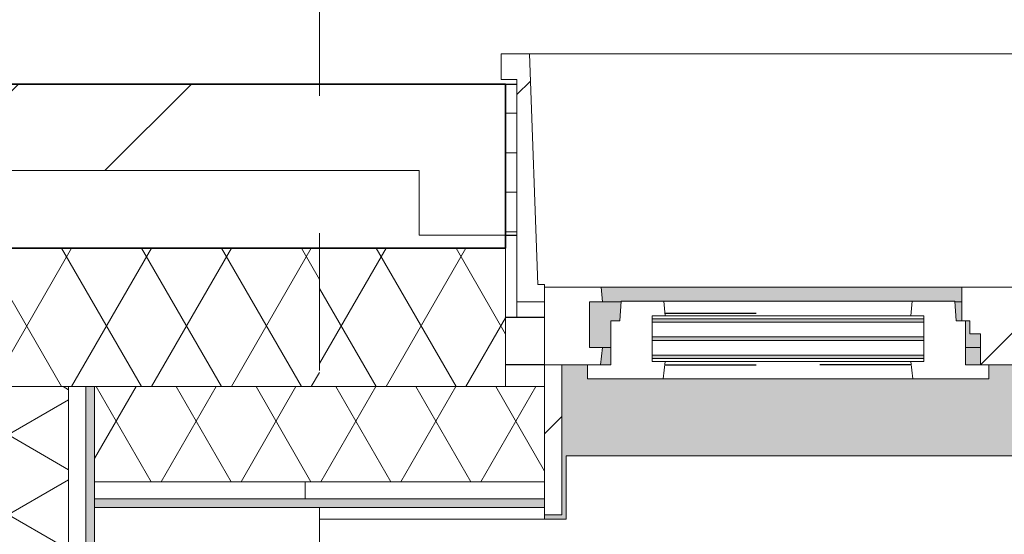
# Model space of a CAD drawing. Extents: x 3176 to 58266, y 1852 to 38199.
# Tile 38 of 256: x 4170 to 5308, y 36057 to 36653. Entities that reach past the tile are written whole.
import ezdxf

# ---------------------------------------------------------------- set-up
doc = ezdxf.new("R2010")
doc.units = 0
doc.header["$LTSCALE"] = 50
doc.linetypes.add('Onderlegger 1e verdieping$0$gestippeld', pattern=[6.35, 3.175, -3.175])
doc.linetypes.add('Onderlegger 1e verdieping$0$stramien', pattern=[22.225, 12.7, -3.175, 3.175, -3.175])
doc.layers.get('0').update_dxf_attribs({"linetype": 'CONTINUOUS'})
for name, color, linetype, lineweight in [('Onderlegger 1e verdieping$0$A-FLOR-OTLN', 8, 'CONTINUOUS', 18), ('Onderlegger 1e verdieping$0$A-GLAZ', 8, 'CONTINUOUS', 25), ('Onderlegger 1e verdieping$0$A-GLAZ-GLAS', 8, 'CONTINUOUS', 25), ('Onderlegger 1e verdieping$0$A-WALL', 8, 'CONTINUOUS', 25), ('Onderlegger 1e verdieping$0$A-WALL-PATT', 8, 'CONTINUOUS', 50), ('Onderlegger 1e verdieping$0$I-WALL', 8, 'CONTINUOUS', 25), ('Onderlegger 1e verdieping$0$S-GRID', 8, 'CONTINUOUS', 18)]:
    doc.layers.add(name, color=color, linetype=linetype, lineweight=lineweight)
pattern_1 = [(45, (400, -4e-13), (-565.685, 565.685), []), (45, (600, -6e-13), (-565.685, 565.685), [])]
pattern_2 = [(225, (5433.27, 36403.2), (212.132, -212.132), [])]
pattern_3 = [(0, (0, 0), (406.4, 101.6), [33.528, -271.272, 33.528, -271.272, -1625.6]), (0, (0, 0), (406.4, 101.6), [-609.6, 33.528, -576.072, 33.528, -271.272, -711.2]), (0, (0, 0), (406.4, 101.6), [-1524, 33.528, -169.672, 33.528, -474.472]), (120, (152.4, 50.8), (-291.18818, 301.15272), [33.528, -271.272, 33.528, -271.272, -1625.6]), (120, (152.4, 50.8), (-291.18818, 301.15272), [-609.6, 33.528, -576.072, 33.528, -271.272, -711.2]), (120, (152.4, 50.8), (-291.18818, 301.15272), [-1524, 33.528, -169.672, 33.528, -474.472]), (240, (203.2, 254), (-115.21182, -402.75272), [33.528, -271.272, 33.528, -271.272, -1625.6]), (240, (203.2, 254), (-115.21182, -402.75272), [-609.6, 33.528, -576.072, 33.528, -271.272, -711.2]), (240, (203.2, 254), (-115.21182, -402.75272), [-1524, 33.528, -169.672, 33.528, -474.472])]

# ---------------------------------------------------------------- blocks, each defined once
blk = doc.blocks.new('Onderlegger 1e verdieping$0$31_KA_Houten kozijn metselwerkgevel met draaiend deel verdieping - 31_KA_Houten kozijn metselwerkgevel met draaiend deel verdieping-V187-Plotview 1e Verdieping - schaal 1 op 100')
at = {"layer": 'Onderlegger 1e verdieping$0$A-GLAZ'}
blk.add_hatch(color=256, dxfattribs=at).paths.add_polyline_path([(631.5, 328.5), (631.5, 255), (-631.5, 255), (-631.5, 328.5), (-656.5, 328.5), (-656.5, 323.5), (-636.5, 323.5), (-636.5, 150), (143, 150), (143, 166), (607, 166), (607, 150), (636.5, 150), (636.5, 323.5), (656.5, 323.5), (656.5, 328.5), (636.5, 328.5)], flags=0)
at = {"layer": 'Onderlegger 1e verdieping$0$A-GLAZ', "lineweight": 18}
h = blk.add_hatch(dxfattribs=at)
h.set_pattern_fill('FP_264', color=256, style=0, pattern_type=2)
h.set_pattern_definition(pattern_2)
h.paths.add_polyline_path([(636.5, 323.5), (636.5, 150), (656.5, 150), (656.5, 323.5)], flags=0)
h.paths.add_polyline_path([(-636.5, 323.5), (-656.5, 323.5), (-656.5, 150), (-636.5, 150), (-636.5, 242.3)], flags=0)
at = {"layer": 'Onderlegger 1e verdieping$0$A-GLAZ'}
h = blk.add_hatch(color=256, dxfattribs=at)
h.paths.add_polyline_path([(170, 150), (152.5, 150), (152.5, 129.8), (170, 129.8), (170, 145.8)], flags=0)
h.paths.add_polyline_path([(-591.8, 150), (-589.5, 129.8), (92, 129.8), (94.3, 150), (-589.5, 150)], flags=0)
h.paths.add_polyline_path([(591.8, 150), (580, 150), (580, 129.8), (589.5, 129.8), (591.3, 145.8)], flags=0)
at = {"layer": 'Onderlegger 1e verdieping$0$A-GLAZ', "lineweight": 18}
h = blk.add_hatch(dxfattribs=at)
h.set_pattern_fill('FP_264', color=256, style=0, pattern_type=2)
h.set_pattern_definition(pattern_2)
h.paths.add_polyline_path([(152.5, 150), (94.3, 150), (92, 129.8), (107, 129.8), (107, 77), (92, 77), (93.6, 60), (174, 60), (174, 99), (165, 99), (165, 114), (152.5, 114), (152.5, 126.3)], flags=0)
at = {"layer": 'Onderlegger 1e verdieping$0$A-GLAZ'}
h = blk.add_hatch(color=256, dxfattribs=at)
h.paths.add_polyline_path([(580, 129.8), (580, 99), (569.5, 99), (567.9, 77), (604.5, 77), (604.5, 129.8), (584.6, 129.8)], flags=0)
h.paths.add_polyline_path([(170, 129.8), (152.5, 129.8), (152.5, 114), (165, 114), (165, 99), (170, 99), (170, 126.3)], flags=0)
h.paths.add_polyline_path([(107, 129.8), (-604.5, 129.8), (-604.5, 126.3), (107, 126.3)], flags=0)
h.paths.add_polyline_path([(-180, 122.3), (-604.5, 122.3), (-604.5, 105.3), (107, 105.3), (107, 122.3), (86.6, 122.3)], flags=0)
h.paths.add_polyline_path([(-180, 101.3), (-604.5, 101.3), (-604.5, 84.3), (107, 84.3), (107, 101.3), (86.6, 101.3)], flags=0)
h.paths.add_polyline_path([(174, 99), (174, 77), (182.1, 77), (180.5, 99)], flags=0)
h.paths.add_polyline_path([(-594.4, 80.3), (-604.5, 80.3), (-604.5, 77), (107, 77), (107, 80.3), (-591.8, 80.3)], flags=0)
h = blk.add_hatch(color=256, dxfattribs=at)
h.paths.add_polyline_path([(180.5, 77), (174, 77), (174, 60), (591.1, 60), (589.5, 77), (182.1, 77)], flags=0)
h.paths.add_polyline_path([(92, 77), (-589.5, 77), (-591.1, 60), (93.6, 60), (93.1, 65.7)], flags=0)
at = {"layer": 'Onderlegger 1e verdieping$0$A-GLAZ', "lineweight": 18}
h = blk.add_hatch(dxfattribs=at)
h.set_pattern_fill('FP_264', color=256, style=0, pattern_type=2)
h.set_pattern_definition(pattern_2)
h.paths.add_polyline_path([(656.5, 76.9), (656.5, 56.9), (664.2, 56.9), (673.9, -210.1), (706.5, -210.1), (706.5, -180.1), (688.5, -180.1), (688.5, 76.9)], flags=0)
for p, q in [((636.5, 323.5), (636.5, 150)), ((656.5, 323.5), (636.5, 323.5)), ((656.5, 328.5), (656.5, 323.5)), ((656.5, 150), (656.5, 323.5)), ((143, 150), (94.3, 150)), ((152.5, 114), (152.5, 150)), ((591.8, 150), (589.5, 129.8)), ((656.5, 150), (607, 150)), ((636.5, 150), (656.5, 150)), ((656.5, 60), (656.5, 150)), ((152.5, 129.8), (170, 129.8)), ((580, 129.8), (589.5, 129.8)), ((589.5, 129.8), (604.5, 129.8)), ((604.5, 129.8), (604.5, 77)), ((165, 114), (152.5, 114)), ((165, 99), (165, 114)), ((170, 99), (165, 99)), ((174, 60), (174, 99)), ((688.5, 76.9), (688.5, 94.9)), ((182.1, 77), (174, 77)), ((589.5, 77), (567.9, 77)), ((604.5, 77), (589.5, 77)), ((589.5, 77), (591.1, 60)), ((656.5, 76.9), (688.5, 76.9)), ((656.5, 56.9), (656.5, 76.9)), ((688.5, 76.9), (688.5, -180.1)), ((93.6, 60), (174, 60)), ((174, 60), (591.1, 60)), ((591.1, 60), (656.5, 60)), ((664.2, 56.9), (656.5, 56.9)), ((673.9, -210.1), (664.2, 56.9)), ((688.5, -180.1), (706.5, -180.1)), ((706.5, -180.1), (706.5, -210.1)), ((673.9, -210.1), (-673.9, -210.1)), ((706.5, -210.1), (673.9, -210.1))]:
    blk.add_line(p, q, dxfattribs=at)
blk = doc.blocks.new('Onderlegger 1e verdieping$0$31_KA_Houten kozijn draaiend deel metselwerkgevel - Type-8155383-Plotview 1e Verdieping - schaal 1 op 100')
at = {"layer": 'Onderlegger 1e verdieping$0$A-GLAZ-GLAS', "lineweight": 18}
h = blk.add_hatch(dxfattribs=at)
h.set_pattern_fill('FP_272', color=256, style=0, pattern_type=2)
h.set_pattern_definition([(225, (5263.3, 36253.2), (707.107, -707.107), []), (315, (5263.3, 36253.2), (707.107, 707.107), [])])
h.paths.add_polyline_path([(349.3, 16), (347, -4.2), (362, -4.2), (362, -57), (347, -57), (348.6, -74), (397.8, -74), (399.5, -51), (410, -51), (410, 0), (437, 0), (437, 16)], flags=0)
h.paths.add_polyline_path([(60.7, 16), (-27, 16), (-27, 0), (0, 0), (0, -51), (10.5, -51), (12.2, -74), (61.4, -74), (63, -57), (48, -57), (48, -4.2), (63, -4.2)], flags=0)
at = {"layer": 'Onderlegger 1e verdieping$0$A-GLAZ', "lineweight": 18}
for p, q in [((60.7, 16), (-27, 16)), ((-27, 16), (-27, 0)), ((63, -4.2), (60.7, 16)), ((349.3, 16), (60.7, 16)), ((349.3, 16), (347, -4.2)), ((437, 16), (349.3, 16)), ((437, 0), (437, 16)), ((410, 0), (437, 0)), ((-27, 0), (0, 0)), ((0, 0), (0, -51)), ((48, -7.5), (48, -4.2)), ((48, -4.2), (63, -4.2)), ((63, -4.2), (347, -4.2)), ((347, -4.2), (362, -4.2)), ((362, -4.2), (362, -7.5)), ((410, -51), (410, 0)), ((48, -28.5), (48, -11.5)), ((362, -11.5), (362, -28.5)), ((48, -49.5), (48, -32.5)), ((362, -32.5), (362, -49.5)), ((0, -51), (10.5, -51)), ((10.5, -51), (12.2, -74)), ((48, -57), (48, -53.5)), ((362, -53.5), (362, -57)), ((397.8, -74), (399.5, -51)), ((399.5, -51), (410, -51)), ((63, -57), (48, -57)), ((61.4, -74), (63, -57)), ((347, -57), (63, -57)), ((362, -57), (347, -57)), ((347, -57), (348.6, -74)), ((12.2, -74), (61.4, -74)), ((61.4, -74), (348.6, -74)), ((348.6, -74), (397.8, -74))]:
    blk.add_line(p, q, dxfattribs=at)
at = {"layer": 'Onderlegger 1e verdieping$0$A-GLAZ', "linetype": 'Onderlegger 1e verdieping$0$gestippeld'}
blk.add_line((347.3, -60), (241.8, -60), dxfattribs=at)
at = {"layer": 'Onderlegger 1e verdieping$0$A-GLAZ-GLAS'}
for p, q in [((62.5, 0), (168.2, 0)), ((347.5, 0), (241.8, 0))]:
    blk.add_line(p, q, dxfattribs=at)
blk = doc.blocks.new('Onderlegger 1e verdieping$0$31_KA_Houten kozijn metselwerkgevel triple glas - Type-9950170-Plotview 1e Verdieping - schaal 1 op 100')
at = {"layer": 'Onderlegger 1e verdieping$0$A-GLAZ'}
for points in [[(135.2, 0), (0, 0), (0, -4), (314, -4), (314, 0)], [(135.2, -21), (0, -21), (0, -25), (314, -25), (314, -21)], [(314, -42), (0, -42), (0, -46), (314, -46)]]:
    blk.add_hatch(color=256, dxfattribs=at).paths.add_polyline_path(points, flags=0)
at = {"layer": 'Onderlegger 1e verdieping$0$A-GLAZ', "lineweight": 18}
for p, q in [((314, 0), (0, 0)), ((0, 0), (0, -4)), ((314, -4), (314, 0)), ((0, -4), (314, -4)), ((314, -21), (0, -21)), ((0, -21), (0, -25)), ((314, -25), (314, -21)), ((0, -25), (314, -25)), ((314, -42), (0, -42)), ((0, -42), (0, -46)), ((314, -46), (314, -42)), ((0, -46), (314, -46))]:
    blk.add_line(p, q, dxfattribs=at)
blk = doc.blocks.new('Onderlegger 1e verdieping$0$vensterbank tweede verdieping1 - vensterbank tweede verdieping-12034844-Plotview 1e Verdieping - schaal 1 op 100')
at = {"layer": 'Onderlegger 1e verdieping$0$A-GLAZ', "lineweight": 18}
for p, q in [((6064.8, 36148.2), (4801.8, 36148.2)), ((4801.8, 36148.2), (4801.8, 36074.7)), ((4801.8, 36074.7), (4516.6, 36074.7)), ((4516.6, 36074.7), (4516.6, 35993.2))]:
    blk.add_line(p, q, dxfattribs=at)
blk = doc.blocks.new('Onderlegger 1e verdieping')
at = {"layer": 'Onderlegger 1e verdieping$0$A-WALL-PATT', "lineweight": 18}
h = blk.add_hatch(dxfattribs=at)
h.set_pattern_fill('FP_2', color=256, angle=45, style=0, pattern_type=2)
h.set_pattern_definition(pattern_1)
h.paths.add_polyline_path([(3866.6, 36478.2), (4516.6, 36478.2), (4516.6, 36578.2), (3866.6, 36578.2)], flags=0)
h = blk.add_hatch(dxfattribs=at)
h.set_pattern_fill('FP_2', color=256, angle=45, style=0, pattern_type=2)
h.set_pattern_definition(pattern_1)
h.paths.add_polyline_path([(4731.8, 36403.2), (4731.8, 36578.2), (4516.6, 36578.2), (4516.6, 36478.2), (4631.8, 36478.2), (4631.8, 36403.2)], flags=0)
h.paths.add_polyline_path([(6146.4, 36403.2), (6234.8, 36403.2), (6234.8, 36478.2), (6465.1, 36478.2), (6465.1, 36403.2), (6565.1, 36403.2), (6565.1, 36578.2), (6134.8, 36578.2), (6134.8, 36403.2)], flags=0)
h.paths.add_polyline_path([(8012.5, 36403.2), (8068.1, 36403.2), (8068.1, 36478.2), (8298.4, 36478.2), (8298.4, 36403.2), (8398.4, 36403.2), (8398.4, 36578.2), (7968.1, 36578.2), (7968.1, 36403.2)], flags=0)
h.paths.add_polyline_path([(9878.6, 36403.2), (9901.4, 36403.2), (9901.4, 36478.2), (10131.8, 36478.2), (10131.8, 36403.2), (10231.8, 36403.2), (10231.8, 36578.2), (9801.4, 36578.2), (9801.4, 36403.2)], flags=0)
h.paths.add_polyline_path([(11634.8, 36403.2), (11734.8, 36403.2), (11734.8, 36478.2), (11965.1, 36478.2), (11965.1, 36403.2), (12065.1, 36403.2), (12065.1, 36578.2), (11634.8, 36578.2)], flags=0)
h.paths.add_polyline_path([(13568.1, 36403.2), (13568.1, 36478.2), (13798.4, 36478.2), (13798.4, 36403.2), (13898.4, 36403.2), (13898.4, 36578.2), (13468.1, 36578.2), (13468.1, 36403.2)], flags=0)
h.paths.add_polyline_path([(15631.8, 36403.2), (15731.8, 36403.2), (15731.8, 36578.2), (15301.4, 36578.2), (15301.4, 36403.2), (15401.4, 36403.2), (15401.4, 36478.2), (15631.8, 36478.2)], flags=0)
h.paths.add_polyline_path([(17465.1, 36403.2), (17565.1, 36403.2), (17565.1, 36578.2), (17134.8, 36578.2), (17134.8, 36403.2), (17234.8, 36403.2), (17234.8, 36478.2), (17465.1, 36478.2)], flags=0)
h.paths.add_polyline_path([(19068.1, 36403.2), (19068.1, 36478.2), (19642.3, 36478.2), (19642.3, 36578.2), (18968.1, 36578.2), (18968.1, 36403.2)], flags=0)
h.paths.add_polyline_path([(19742.3, 36478.2), (21286.6, 36478.2), (21286.6, 36578.2), (19742.3, 36578.2), (19742.3, 36508.6)], flags=0)
h = blk.add_hatch(dxfattribs=at)
h.set_pattern_fill('FP_4', color=256, style=0, pattern_type=2)
h.set_pattern_definition([(0, (4516.597, 40108.085), (0, 45.688), []), (90, (4516.6, 40108.08), (-105, 45.688), [45.688, -45.688])])
h.paths.add_polyline_path([(6121.8, 36403.2), (6134.8, 36403.2), (6134.8, 36578.2), (6121.8, 36578.2), (6121.8, 36454.7)], flags=0)
h.paths.add_polyline_path([(4731.8, 36403.2), (4744.8, 36403.2), (4744.8, 36578.2), (4731.8, 36578.2), (4731.8, 36478.2)], flags=0)
h = blk.add_hatch(dxfattribs=at)
h.set_pattern_fill('FP_111', color=256, angle=-300, style=0, pattern_type=2)
h.set_pattern_definition([(240, (4316.6, 36538.2), (46.182, -80.01), []), (300, (4224.2, 36538.2), (92.382, -0.01), [])])
h.paths.add_polyline_path([(4516.6, 36228.2), (4516.6, 36388.2), (4116.6, 36388.2), (4116.6, 36228.2)], flags=0)
h = blk.add_hatch(dxfattribs=at)
h.set_pattern_fill('FP_3', color=256, angle=60, style=0, pattern_type=2)
h.set_pattern_definition([(240, (12901.59, 36538.2), (46.182, -80.0104), []), (300, (12809.19, 36538.2), (92.382, -0.0104), [])])
h.paths.add_polyline_path([(4516.6, 36228.2), (4731.8, 36228.2), (4731.8, 36388.2), (4516.6, 36388.2)], flags=0)
h.paths.add_polyline_path([(6565.1, 36228.2), (6565.1, 36388.2), (6134.8, 36388.2), (6134.8, 36228.2), (6413, 36228.2)], flags=0)
h.paths.add_polyline_path([(7968.1, 36228.2), (8398.4, 36228.2), (8398.4, 36388.2), (7968.1, 36388.2), (7968.1, 36374.5)], flags=0)
h.paths.add_polyline_path([(10145.2, 36228.2), (10231.8, 36228.2), (10231.8, 36388.2), (9801.4, 36388.2), (9801.4, 36228.2), (9878.6, 36228.2)], flags=0)
h.paths.add_polyline_path([(11634.8, 36228.2), (12065.1, 36228.2), (12065.1, 36388.2), (11634.8, 36388.2), (11634.8, 36374.5)], flags=0)
h.paths.add_polyline_path([(13610.8, 36228.2), (13898.4, 36228.2), (13898.4, 36388.2), (13468.1, 36388.2), (13468.1, 36228.2)], flags=0)
h.paths.add_polyline_path([(15301.4, 36228.2), (15731.8, 36228.2), (15731.8, 36388.2), (15301.4, 36388.2), (15301.4, 36374.5)], flags=0)
h.paths.add_polyline_path([(17134.8, 36228.2), (17565.1, 36228.2), (17565.1, 36388.2), (17134.8, 36388.2), (17134.8, 36374.5)], flags=0)
h.paths.add_polyline_path([(19209, 36228.2), (19642.3, 36228.2), (19642.3, 36388.2), (18968.1, 36388.2), (18968.1, 36228.2)], flags=0)
h.paths.add_polyline_path([(19742.3, 36228.2), (21286.6, 36228.2), (21286.6, 36388.2), (19742.3, 36388.2), (19742.3, 36281.6)], flags=0)
h = blk.add_hatch(dxfattribs=at)
h.set_pattern_fill('FP_325', color=256, angle=60, style=0, pattern_type=2)
h.set_pattern_definition([(330, (4156.6, 27673.84), (80.0104, 46.182), []), (30, (4156.6, 27581.44), (0.0104, 92.382), [])])
h.paths.add_polyline_path([(4226.6, 19119.5), (4226.6, 19588.4), (4116.6, 19588.4), (4116.6, 19119.5)], flags=0)
h.paths.add_polyline_path([(4226.6, 20901.4), (4226.6, 21421.7), (4116.6, 21421.7), (4116.6, 20901.4)], flags=0)
h.paths.add_polyline_path([(4226.6, 22734.7), (4226.6, 23255), (4116.6, 23255), (4116.6, 22734.7)], flags=0)
h.paths.add_polyline_path([(4226.6, 24568), (4226.6, 25088.4), (4116.6, 25088.4), (4116.6, 24568)], flags=0)
h.paths.add_polyline_path([(4226.6, 26401.4), (4226.6, 26921.7), (4116.6, 26921.7), (4116.6, 26401.4)], flags=0)
h.paths.add_polyline_path([(4226.6, 28234.7), (4226.6, 28755), (4116.6, 28755), (4116.6, 28234.7)], flags=0)
h.paths.add_polyline_path([(4116.6, 30068), (4226.6, 30068), (4226.6, 30588.4), (4116.6, 30588.4), (4116.6, 30180.6)], flags=0)
h.paths.add_polyline_path([(4226.6, 31901.4), (4226.6, 32421.7), (4116.6, 32421.7), (4116.6, 31901.4)], flags=0)
h.paths.add_polyline_path([(4116.6, 33734.7), (4226.6, 33734.7), (4226.6, 34255), (4116.6, 34255), (4116.6, 33811.5)], flags=0)
h.paths.add_polyline_path([(4116.6, 35568), (4226.6, 35568), (4226.6, 36228.2), (4116.6, 36228.2), (4116.6, 35733.8)], flags=0)
h = blk.add_hatch(dxfattribs=at)
h.set_pattern_fill('FP_80', color=256, style=0, pattern_type=2)
h.set_pattern_definition(pattern_3)
h.paths.add_polyline_path([(4256.6, 19119.5), (4256.6, 19588.4), (4246.6, 19588.4), (4246.6, 19119.5)], flags=0)
h.paths.add_polyline_path([(4256.6, 20901.4), (4256.6, 21421.7), (4246.6, 21421.7), (4246.6, 20901.4)], flags=0)
h.paths.add_polyline_path([(4256.6, 22734.7), (4256.6, 23255), (4246.6, 23255), (4246.6, 22734.7)], flags=0)
h.paths.add_polyline_path([(4256.6, 24568), (4256.6, 25088.4), (4246.6, 25088.4), (4246.6, 24568)], flags=0)
h.paths.add_polyline_path([(4256.6, 26401.4), (4256.6, 26921.7), (4246.6, 26921.7), (4246.6, 26401.4)], flags=0)
h.paths.add_polyline_path([(4256.6, 28234.7), (4256.6, 28755), (4246.6, 28755), (4246.6, 28234.7)], flags=0)
h.paths.add_polyline_path([(4256.6, 30068), (4256.6, 30588.4), (4246.6, 30588.4), (4246.6, 30068)], flags=0)
h.paths.add_polyline_path([(4256.6, 31901.4), (4256.6, 32421.7), (4246.6, 32421.7), (4246.6, 31901.4)], flags=0)
h.paths.add_polyline_path([(4246.6, 33734.7), (4256.6, 33734.7), (4256.6, 34255), (4246.6, 34255), (4246.6, 33811.5)], flags=0)
h.paths.add_polyline_path([(4246.6, 35568), (4256.6, 35568), (4256.6, 36228.2), (4246.6, 36228.2), (4246.6, 35733.8)], flags=0)
h = blk.add_hatch(dxfattribs=at)
h.set_pattern_fill('FP_324', color=256, angle=-300, style=0, pattern_type=2)
h.set_pattern_definition([(240, (11671.6, 36188.2), (46.182, -80.0104), []), (300, (11579.2, 36188.2), (92.382, -0.0104), [])])
h.paths.add_polyline_path([(18942.4, 36118.2), (19086.6, 36118.2), (19086.6, 36228.2), (18923.1, 36228.2), (18923.1, 36118.2)], flags=0)
h.paths.add_polyline_path([(17342.9, 36118.2), (17610.1, 36118.2), (17609.5, 36228.2), (17089.8, 36228.2), (17089.8, 36118.2)], flags=0)
h.paths.add_polyline_path([(15776.8, 36118.2), (15776.8, 36228.2), (15256.4, 36228.2), (15256.4, 36118.2)], flags=0)
h.paths.add_polyline_path([(13610.8, 36118.2), (13943.4, 36118.2), (13943.4, 36228.2), (13423.1, 36228.2), (13423.1, 36118.2)], flags=0)
h.paths.add_polyline_path([(11589.8, 36118.2), (12110.1, 36118.2), (12110.1, 36228.2), (11589.8, 36228.2), (11589.8, 36160.9)], flags=0)
h.paths.add_polyline_path([(9756.4, 36118.2), (10276.8, 36118.2), (10276.8, 36228.2), (9756.4, 36228.2), (9756.4, 36160.9)], flags=0)
h.paths.add_polyline_path([(8443.4, 36118.2), (8443.4, 36228.2), (7923.1, 36228.2), (7923.1, 36118.2)], flags=0)
h.paths.add_polyline_path([(6089.8, 36118.2), (6610.1, 36118.2), (6610.1, 36228.2), (6089.8, 36228.2), (6089.8, 36160.9)], flags=0)
h.paths.add_polyline_path([(4776.8, 36118.2), (4776.8, 36228.2), (4256.6, 36228.2), (4256.6, 36118.2), (4546.9, 36118.2)], flags=0)
h = blk.add_hatch(dxfattribs=at)
h.set_pattern_fill('FP_323', color=256, style=0, pattern_type=2)
h.set_pattern_definition([(90, (0, 0), (-300, 2e-14), [])])
h.paths.add_polyline_path([(18942.4, 36098.2), (19086.6, 36098.2), (19086.6, 36118.2), (18923.1, 36118.2), (18923.1, 36098.2)], flags=0)
h.paths.add_polyline_path([(17089.8, 36098.2), (17610.1, 36098.2), (17610.1, 36118.2), (17089.8, 36118.2)], flags=0)
h.paths.add_polyline_path([(15776.8, 36098.2), (15776.8, 36118.2), (15256.4, 36118.2), (15256.4, 36098.2)], flags=0)
h.paths.add_polyline_path([(13943.4, 36098.2), (13943.4, 36118.2), (13423.1, 36118.2), (13423.1, 36098.2), (13610.8, 36098.2)], flags=0)
h.paths.add_polyline_path([(12110.1, 36098.2), (12110.1, 36118.2), (11589.8, 36118.2), (11589.8, 36098.2), (12011.2, 36098.2)], flags=0)
h.paths.add_polyline_path([(9878.6, 36098.2), (10276.8, 36098.2), (10276.8, 36118.2), (9756.4, 36118.2), (9756.4, 36098.2)], flags=0)
h.paths.add_polyline_path([(8443.4, 36098.2), (8443.4, 36118.2), (7923.1, 36118.2), (7923.1, 36098.2)], flags=0)
h.paths.add_polyline_path([(6089.8, 36098.2), (6610.1, 36098.2), (6610.1, 36118.2), (6089.8, 36118.2)], flags=0)
h.paths.add_polyline_path([(4776.8, 36098.2), (4776.8, 36118.2), (4256.6, 36118.2), (4256.6, 36098.2), (4546.9, 36098.2)], flags=0)
h = blk.add_hatch(dxfattribs=at)
h.set_pattern_fill('FP_80', color=256, style=0, pattern_type=2)
h.set_pattern_definition(pattern_3)
h.paths.add_polyline_path([(19086.6, 36088.2), (19086.6, 36098.2), (18923.1, 36098.2), (18923.1, 36088.2), (18942.4, 36088.2)], flags=0)
h.paths.add_polyline_path([(17610.1, 36088.2), (17610.1, 36098.2), (17089.8, 36098.2), (17089.8, 36088.2), (17342.9, 36088.2)], flags=0)
h.paths.add_polyline_path([(15776.8, 36088.2), (15776.8, 36098.2), (15256.4, 36098.2), (15256.4, 36088.2)], flags=0)
h.paths.add_polyline_path([(13423.1, 36088.2), (13943.4, 36088.2), (13943.4, 36098.2), (13423.1, 36098.2)], flags=0)
h.paths.add_polyline_path([(12110.1, 36088.2), (12110.1, 36098.2), (11589.8, 36098.2), (11589.8, 36088.2), (12011.2, 36088.2)], flags=0)
h.paths.add_polyline_path([(9756.4, 36088.2), (10276.8, 36088.2), (10276.8, 36098.2), (9756.4, 36098.2)], flags=0)
h.paths.add_polyline_path([(7923.1, 36088.2), (8443.4, 36088.2), (8443.4, 36098.2), (7923.1, 36098.2)], flags=0)
h.paths.add_polyline_path([(6610.1, 36088.2), (6610.1, 36098.2), (6089.8, 36098.2), (6089.8, 36088.2)], flags=0)
h.paths.add_polyline_path([(4776.8, 36088.2), (4776.8, 36098.2), (4256.6, 36098.2), (4256.6, 36088.2), (4546.9, 36088.2)], flags=0)
at = {"layer": 'Onderlegger 1e verdieping$0$A-FLOR-OTLN'}
blk.add_line((4516.6, 36074.7), (4516.6, 36088.2), dxfattribs=at)
at = {"layer": 'Onderlegger 1e verdieping$0$A-WALL', "lineweight": 35}
for p, q in [((4731.8, 36578.2), (3766.6, 36578.2)), ((4731.8, 36388.2), (4731.8, 36578.2)), ((4731.8, 36388.2), (3956.6, 36388.2))]:
    blk.add_line(p, q, dxfattribs=at)
at = {"layer": 'Onderlegger 1e verdieping$0$A-WALL'}
for p, q in [((4731.8, 36578.2), (4744.8, 36578.2)), ((4731.8, 36403.2), (4744.8, 36403.2)), ((4776.8, 36308.3), (4731.8, 36308.3)), ((4776.8, 36253.2), (4731.8, 36253.2))]:
    blk.add_line(p, q, dxfattribs=at)
at = {"layer": 'Onderlegger 1e verdieping$0$A-WALL', "lineweight": 18}
for p, q in [((4631.8, 36478.2), (3866.6, 36478.2)), ((4631.8, 36403.2), (4631.8, 36478.2)), ((4631.8, 36403.2), (4731.8, 36403.2)), ((4731.8, 36228.2), (4731.8, 36388.2))]:
    blk.add_line(p, q, dxfattribs=at)
at = {"layer": 'Onderlegger 1e verdieping$0$I-WALL', "lineweight": 18}
for p, q in [((4776.8, 36228.2), (4116.6, 36228.2)), ((4226.6, 36228.2), (4226.6, 35568)), ((4246.6, 36228.2), (4246.6, 35568)), ((4256.6, 35568), (4256.6, 36228.2)), ((4776.8, 36118.2), (4256.6, 36118.2)), ((4776.8, 36098.2), (4256.6, 36098.2)), ((4256.6, 36088.2), (4776.8, 36088.2))]:
    blk.add_line(p, q, dxfattribs=at)
at = {"layer": 'Onderlegger 1e verdieping$0$S-GRID', "linetype": 'Onderlegger 1e verdieping$0$stramien'}
blk.add_line((4516.6, 37199.4), (4516.6, 18255.8), dxfattribs=at)
at = {"layer": 'Onderlegger 1e verdieping$0$A-GLAZ', "rotation": 180}
for name, p in [('Onderlegger 1e verdieping$0$31_KA_Houten kozijn metselwerkgevel met draaiend deel verdieping - 31_KA_Houten kozijn metselwerkgevel met draaiend deel verdieping-V187-Plotview 1e Verdieping - schaal 1 op 100', (5433.3, 36403.2)), ('Onderlegger 1e verdieping$0$31_KA_Houten kozijn draaiend deel metselwerkgevel - Type-8155383-Plotview 1e Verdieping - schaal 1 op 100', (5263.3, 36253.2)), ('Onderlegger 1e verdieping$0$31_KA_Houten kozijn metselwerkgevel triple glas - Type-9950170-Plotview 1e Verdieping - schaal 1 op 100', (5215.3, 36260.7))]:
    blk.add_blockref(name, p, dxfattribs=at)
at = {"layer": 'Onderlegger 1e verdieping$0$A-GLAZ'}
blk.add_blockref('Onderlegger 1e verdieping$0$vensterbank tweede verdieping1 - vensterbank tweede verdieping-12034844-Plotview 1e Verdieping - schaal 1 op 100', (0, 0), dxfattribs=at)

msp = doc.modelspace()

# ---------------------------------------------------------------- block references
msp.add_blockref('Onderlegger 1e verdieping', (0, 0))

doc.saveas('drawing.dxf')
